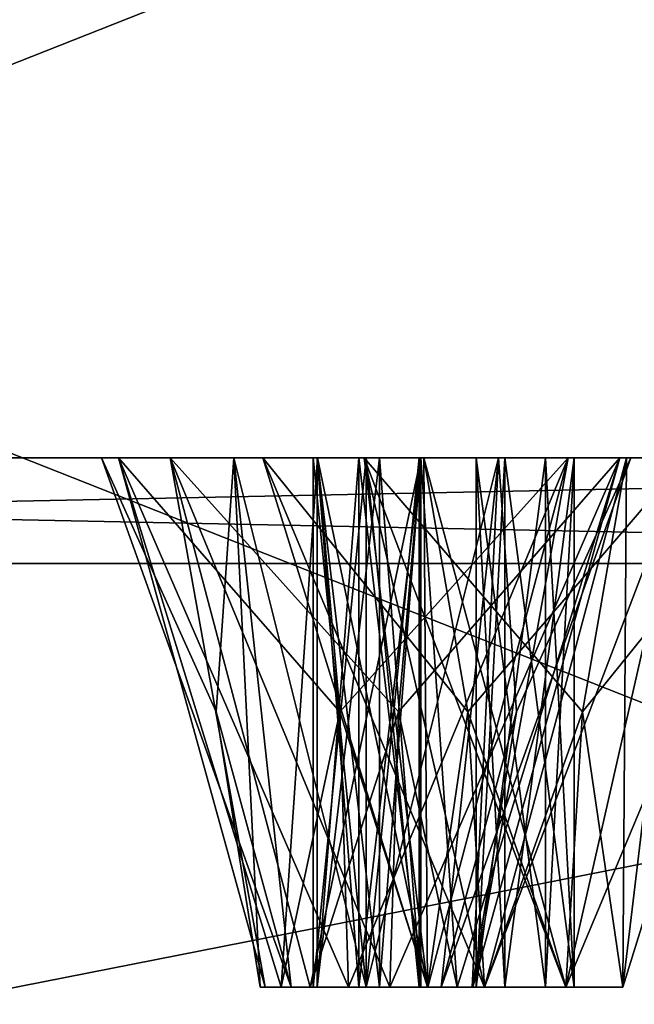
# Model space of a CAD drawing. Header units: millimetres. Extents: x -112 to 112, y -106 to 1587.
# Tile 132 of 158: x -20.27 to -14.47, y 1384.04 to 1393.34. Entities that reach past the tile are written whole.
import ezdxf

# ---------------------------------------------------------------- set-up
doc = ezdxf.new("R2010")
doc.units = ezdxf.units.MM
doc.header["$LTSCALE"] = 65.185185
for name, color, linetype in [('1348', 7, 'CONTINUOUS'), ('1352', 7, 'CONTINUOUS'), ('1353', 7, 'CONTINUOUS'), ('1355', 7, 'CONTINUOUS'), ('1357', 7, 'CONTINUOUS'), ('1428', 7, 'CONTINUOUS'), ('1429', 7, 'CONTINUOUS'), ('1430', 7, 'CONTINUOUS'), ('1431', 7, 'CONTINUOUS'), ('1432', 7, 'CONTINUOUS'), ('1518', 7, 'CONTINUOUS'), ('1519', 7, 'CONTINUOUS'), ('1520', 7, 'CONTINUOUS'), ('1521', 7, 'CONTINUOUS'), ('1522', 7, 'CONTINUOUS'), ('1553', 7, 'CONTINUOUS'), ('1554', 7, 'CONTINUOUS'), ('1555', 7, 'CONTINUOUS'), ('1556', 7, 'CONTINUOUS'), ('1557', 7, 'CONTINUOUS'), ('1608', 7, 'CONTINUOUS'), ('1609', 7, 'CONTINUOUS'), ('1610', 7, 'CONTINUOUS'), ('1611', 7, 'CONTINUOUS'), ('1612', 7, 'CONTINUOUS'), ('1658', 7, 'CONTINUOUS'), ('1659', 7, 'CONTINUOUS'), ('1660', 7, 'CONTINUOUS'), ('1661', 7, 'CONTINUOUS'), ('1662', 7, 'CONTINUOUS'), ('1757', 7, 'CONTINUOUS'), ('1758', 7, 'CONTINUOUS'), ('1799', 7, 'CONTINUOUS'), ('1800', 7, 'CONTINUOUS'), ('1801', 7, 'CONTINUOUS'), ('1802', 7, 'CONTINUOUS'), ('1803', 7, 'CONTINUOUS')]:
    doc.layers.add(name, color=color, linetype=linetype)

msp = doc.modelspace()

# ---------------------------------------------------------------- linework, layer by layer
at = {"layer": '1348', "linetype": 'CONTINUOUS'}
for points in [[(-50, 1381.2, 386.6025), (0, 1381.2, 400), (-50, 1400.9574, 386.6025), (-50, 1381.2, 386.6025)], [(-50, 1400.9574, 386.6025), (0, 1381.2, 400), (0, 1400.9574, 400), (-50, 1400.9574, 386.6025)]]:
    msp.add_3dface(points, dxfattribs=at)
at = {"layer": '1352', "linetype": 'CONTINUOUS'}
for points in [[(0, 1378.45, 399), (-49.5, 1378.45, 385.7365), (0, 1388.2, 399), (0, 1378.45, 399)], [(0, 1388.2, 399), (-49.5, 1378.45, 385.7365), (-49.5, 1388.2, 385.7365), (0, 1388.2, 399)]]:
    msp.add_3dface(points, dxfattribs=at)
at = {"layer": '1353', "linetype": 'CONTINUOUS'}
for points in [[(-49.002, 1389.2, 215.1307), (0, 1389.2, 202), (-34.2502, 1389.2, 217.3128), (-49.002, 1389.2, 215.1307)], [(0, 1389.2, 398), (-49.002, 1389.2, 384.8693), (0, 1389.2, 389.5), (0, 1389.2, 398)], [(-49.002, 1389.2, 384.8693), (-31.7715, 1389.2, 382.3609), (-19.3402, 1389.2, 386.1319), (-49.002, 1389.2, 384.8693)], [(-17.4606, 1389.2, 387.7803), (-49.002, 1389.2, 384.8693), (-19.3402, 1389.2, 386.1319), (-17.4606, 1389.2, 387.7803)], [(-49.002, 1389.2, 384.8693), (-17.4606, 1389.2, 387.7803), (0, 1389.2, 389.5), (-49.002, 1389.2, 384.8693)], [(-34.2502, 1389.2, 217.3128), (0, 1389.2, 202), (-31.7715, 1389.2, 217.6391), (-34.2502, 1389.2, 217.3128)], [(-31.7715, 1389.2, 217.6391), (0, 1389.2, 202), (-30.8148, 1389.2, 219.9488), (-31.7715, 1389.2, 217.6391)], [(-31.7715, 1389.2, 382.3609), (-30.8148, 1389.2, 380.0512), (-19.3402, 1389.2, 386.1319), (-31.7715, 1389.2, 382.3609)], [(0, 1389.2, 202), (-17.4606, 1389.2, 212.2197), (-30.8148, 1389.2, 219.9488), (0, 1389.2, 202)], [(-23.3525, 1389.2, 362.0355), (-19.3402, 1389.2, 386.1319), (-30.8148, 1389.2, 380.0512), (-23.3525, 1389.2, 362.0355)], [(-19.3402, 1389.2, 213.8681), (-27.353, 1389.2, 239.6215), (-30.8148, 1389.2, 219.9488), (-19.3402, 1389.2, 213.8681)], [(-17.4606, 1389.2, 212.2197), (-19.3402, 1389.2, 213.8681), (-30.8148, 1389.2, 219.9488), (-17.4606, 1389.2, 212.2197)], [(-25.8311, 1389.2, 237.6381), (-27.353, 1389.2, 239.6215), (-19.3402, 1389.2, 213.8681), (-25.8311, 1389.2, 237.6381)], [(-23.3525, 1389.2, 237.9645), (-25.8311, 1389.2, 237.6381), (-19.3402, 1389.2, 213.8681), (-23.3525, 1389.2, 237.9645)], [(-23.3525, 1389.2, 362.0355), (-22.3958, 1389.2, 359.7259), (-19.3402, 1389.2, 386.1319), (-23.3525, 1389.2, 362.0355)], [(-22.3958, 1389.2, 240.2741), (-23.3525, 1389.2, 237.9645), (-19.3402, 1389.2, 213.8681), (-22.3958, 1389.2, 240.2741)], [(-22.3958, 1389.2, 359.7259), (-19.5, 1389.2, 300), (-19.3402, 1389.2, 386.1319), (-22.3958, 1389.2, 359.7259)], [(-19.5, 1389.2, 300), (-22.3958, 1389.2, 359.7259), (-19.3402, 1389.2, 213.8681), (-19.5, 1389.2, 300)], [(-22.3958, 1389.2, 359.7259), (-22.3958, 1389.2, 240.2741), (-19.3402, 1389.2, 213.8681), (-22.3958, 1389.2, 359.7259)], [(-18.25, 1389.2, 297.8349), (-19.5, 1389.2, 300), (-18.8525, 1389.2, 216.32), (-18.25, 1389.2, 297.8349)], [(-19.5, 1389.2, 300), (-18.25, 1389.2, 302.1651), (-19.3402, 1389.2, 386.1319), (-19.5, 1389.2, 300)], [(-18.8525, 1389.2, 216.32), (-19.5, 1389.2, 300), (-19.3402, 1389.2, 213.8681), (-18.8525, 1389.2, 216.32)], [(-19.3402, 1389.2, 386.1319), (-18.25, 1389.2, 302.1651), (-18.8525, 1389.2, 383.68), (-19.3402, 1389.2, 386.1319)], [(-17.9773, 1389.2, 262.2566), (-18.25, 1389.2, 297.8349), (-18.8525, 1389.2, 216.32), (-17.9773, 1389.2, 262.2566)], [(-18.25, 1389.2, 302.1651), (-17.9773, 1389.2, 337.7434), (-18.8525, 1389.2, 383.68), (-18.25, 1389.2, 302.1651)], [(-18.8525, 1389.2, 383.68), (-17.9773, 1389.2, 337.7434), (-16.4851, 1389.2, 382.8764), (-18.8525, 1389.2, 383.68)], [(-16.4851, 1389.2, 217.1236), (-17.9773, 1389.2, 262.2566), (-18.8525, 1389.2, 216.32), (-16.4851, 1389.2, 217.1236)], [(-15.75, 1389.2, 297.8349), (-18.25, 1389.2, 297.8349), (-17.0206, 1389.2, 264.5663), (-15.75, 1389.2, 297.8349)], [(-17.0206, 1389.2, 264.5663), (-18.25, 1389.2, 297.8349), (-17.9773, 1389.2, 262.2566), (-17.0206, 1389.2, 264.5663)], [(-18.25, 1389.2, 302.1651), (-15.75, 1389.2, 302.1651), (-17.9773, 1389.2, 337.7434), (-18.25, 1389.2, 302.1651)], [(-17.9773, 1389.2, 337.7434), (-15.75, 1389.2, 302.1651), (-17.0206, 1389.2, 335.4337), (-17.9773, 1389.2, 337.7434)], [(-17.9773, 1389.2, 337.7434), (-16.4554, 1389.2, 339.7268), (-16.4851, 1389.2, 382.8764), (-17.9773, 1389.2, 337.7434)], [(-16.4554, 1389.2, 260.2732), (-17.9773, 1389.2, 262.2566), (-16.4851, 1389.2, 217.1236), (-16.4554, 1389.2, 260.2732)], [(-17.4606, 1389.2, 212.2197), (0, 1389.2, 202), (-15.0933, 1389.2, 213.0233), (-17.4606, 1389.2, 212.2197)], [(-17.4606, 1389.2, 387.7803), (-15.0933, 1389.2, 386.9767), (-2.1651, 1389.2, 385.75), (-17.4606, 1389.2, 387.7803)], [(0, 1389.2, 389.5), (-17.4606, 1389.2, 387.7803), (-2.1651, 1389.2, 388.25), (0, 1389.2, 389.5)], [(-2.1651, 1389.2, 388.25), (-17.4606, 1389.2, 387.7803), (-2.1651, 1389.2, 385.75), (-2.1651, 1389.2, 388.25)], [(-14.542, 1389.2, 264.8926), (-15.75, 1389.2, 297.8349), (-17.0206, 1389.2, 264.5663), (-14.542, 1389.2, 264.8926)], [(-17.0206, 1389.2, 335.4337), (-15.75, 1389.2, 302.1651), (-14.542, 1389.2, 335.1074), (-17.0206, 1389.2, 335.4337)], [(-16.4851, 1389.2, 382.8764), (-16.4554, 1389.2, 339.7268), (-14.6055, 1389.2, 384.5247), (-16.4851, 1389.2, 382.8764)], [(-14.6055, 1389.2, 215.4753), (-16.4554, 1389.2, 260.2732), (-16.4851, 1389.2, 217.1236), (-14.6055, 1389.2, 215.4753)], [(-16.4554, 1389.2, 339.7268), (-13.9768, 1389.2, 339.4005), (-14.6055, 1389.2, 384.5247), (-16.4554, 1389.2, 339.7268)], [(-13.9768, 1389.2, 260.5995), (-16.4554, 1389.2, 260.2732), (-14.6055, 1389.2, 215.4753), (-13.9768, 1389.2, 260.5995)], [(-14.5, 1389.2, 300), (-15.75, 1389.2, 297.8349), (-14.542, 1389.2, 264.8926), (-14.5, 1389.2, 300)], [(-15.75, 1389.2, 302.1651), (-14.5, 1389.2, 300), (-14.542, 1389.2, 335.1074), (-15.75, 1389.2, 302.1651)], [(-15.0933, 1389.2, 213.0233), (0, 1389.2, 202), (-14.6055, 1389.2, 215.4753), (-15.0933, 1389.2, 213.0233)], [(-2.1651, 1389.2, 339.25), (-2.1651, 1389.2, 341.75), (-15.0933, 1389.2, 386.9767), (-2.1651, 1389.2, 339.25)], [(-2.1651, 1389.2, 341.75), (-2.1651, 1389.2, 363.75), (-15.0933, 1389.2, 386.9767), (-2.1651, 1389.2, 341.75)], [(-14.6055, 1389.2, 384.5247), (-2.1651, 1389.2, 339.25), (-15.0933, 1389.2, 386.9767), (-14.6055, 1389.2, 384.5247)], [(-2.1651, 1389.2, 363.75), (-2.1651, 1389.2, 366.25), (-15.0933, 1389.2, 386.9767), (-2.1651, 1389.2, 363.75)], [(-15.0933, 1389.2, 386.9767), (-2.1651, 1389.2, 366.25), (-2.1651, 1389.2, 385.75), (-15.0933, 1389.2, 386.9767)], [(0, 1389.2, 202), (-13.9768, 1389.2, 260.5995), (-14.6055, 1389.2, 215.4753), (0, 1389.2, 202)], [(-5.2775, 1389.2, 297.1455), (-5.2775, 1389.2, 302.8545), (-14.6055, 1389.2, 384.5247), (-5.2775, 1389.2, 297.1455)], [(-5.2775, 1389.2, 302.8545), (-2.1651, 1389.2, 315.75), (-14.6055, 1389.2, 384.5247), (-5.2775, 1389.2, 302.8545)], [(-9.606, 1389.2, 312.6679), (-5.2775, 1389.2, 297.1455), (-14.6055, 1389.2, 384.5247), (-9.606, 1389.2, 312.6679)], [(-11.3738, 1389.2, 314.4356), (-9.606, 1389.2, 312.6679), (-14.6055, 1389.2, 384.5247), (-11.3738, 1389.2, 314.4356)], [(-13.0201, 1389.2, 337.0908), (-11.3738, 1389.2, 314.4356), (-14.6055, 1389.2, 384.5247), (-13.0201, 1389.2, 337.0908)], [(-2.1651, 1389.2, 315.75), (-2.1651, 1389.2, 318.25), (-14.6055, 1389.2, 384.5247), (-2.1651, 1389.2, 315.75)], [(-2.1651, 1389.2, 318.25), (-2.1651, 1389.2, 339.25), (-14.6055, 1389.2, 384.5247), (-2.1651, 1389.2, 318.25)], [(-13.9768, 1389.2, 339.4005), (-13.0201, 1389.2, 337.0908), (-14.6055, 1389.2, 384.5247), (-13.9768, 1389.2, 339.4005)], [(-14.5, 1389.2, 300), (-14.4356, 1389.2, 288.6262), (-14.542, 1389.2, 335.1074), (-14.5, 1389.2, 300)], [(-14.4356, 1389.2, 288.6262), (-14.5, 1389.2, 300), (-14.542, 1389.2, 264.8926), (-14.4356, 1389.2, 288.6262)], [(-14.4356, 1389.2, 311.3738), (-13.7886, 1389.2, 313.7886), (-14.542, 1389.2, 335.1074), (-14.4356, 1389.2, 311.3738)], [(-14.542, 1389.2, 335.1074), (-13.7886, 1389.2, 313.7886), (-13.0201, 1389.2, 337.0908), (-14.542, 1389.2, 335.1074)], [(-14.4356, 1389.2, 288.6262), (-14.4356, 1389.2, 311.3738), (-14.542, 1389.2, 335.1074), (-14.4356, 1389.2, 288.6262)], [(-13.0201, 1389.2, 262.9092), (-14.4356, 1389.2, 288.6262), (-14.542, 1389.2, 264.8926), (-13.0201, 1389.2, 262.9092)]]:
    msp.add_3dface(points, dxfattribs=at)
at = {"layer": '1355', "linetype": 'CONTINUOUS'}
for points in [[(0, 1381.2, 200), (-50, 1381.2, 213.3975), (0, 1400.9574, 200), (0, 1381.2, 200)], [(0, 1400.9574, 200), (-50, 1381.2, 213.3975), (-50, 1400.9574, 213.3975), (0, 1400.9574, 200)]]:
    msp.add_3dface(points, dxfattribs=at)
at = {"layer": '1357', "linetype": 'CONTINUOUS'}
for points in [[(-49.5, 1378.45, 214.2635), (0, 1378.45, 201), (-49.5, 1388.2, 214.2635), (-49.5, 1378.45, 214.2635)], [(-49.5, 1388.2, 214.2635), (0, 1378.45, 201), (0, 1388.2, 201), (-49.5, 1388.2, 214.2635)]]:
    msp.add_3dface(points, dxfattribs=at)
at = {"layer": '1428', "linetype": 'CONTINUOUS'}
for points in [[(-15.0933, 1389.2, 386.9767), (-17.4606, 1389.2, 387.7803), (-16.4173, 1384.2, 386.1598), (-15.0933, 1389.2, 386.9767)], [(-16.4173, 1384.2, 386.1598), (-17.4606, 1389.2, 387.7803), (-17.2495, 1386.7996, 386.7191), (-16.4173, 1384.2, 386.1598)], [(-16.6962, 1386.7996, 383.9376), (-14.6055, 1389.2, 384.5247), (-16.7778, 1384.2, 384.3475), (-16.6962, 1386.7996, 383.9376)], [(-16.7778, 1384.2, 384.3475), (-14.6055, 1389.2, 384.5247), (-16.1414, 1384.2, 384.7727), (-16.7778, 1384.2, 384.3475)], [(-16.4851, 1389.2, 382.8764), (-14.6055, 1389.2, 384.5247), (-16.6962, 1386.7996, 383.9376), (-16.4851, 1389.2, 382.8764)], [(-15.9921, 1384.2, 385.5234), (-15.0933, 1389.2, 386.9767), (-16.4173, 1384.2, 386.1598), (-15.9921, 1384.2, 385.5234)], [(-16.1414, 1384.2, 384.7727), (-14.6055, 1389.2, 384.5247), (-15.9921, 1384.2, 385.5234), (-16.1414, 1384.2, 384.7727)], [(-14.6055, 1389.2, 384.5247), (-15.0933, 1389.2, 386.9767), (-15.9921, 1384.2, 385.5234), (-14.6055, 1389.2, 384.5247)], [(-17.1679, 1384.2, 386.3091), (-16.4173, 1384.2, 386.1598), (-17.2495, 1386.7996, 386.7191), (-17.1679, 1384.2, 386.3091)]]:
    msp.add_3dface(points, dxfattribs=at)
at = {"layer": '1429', "linetype": 'CONTINUOUS'}
for points in [[(-17.9536, 1384.2, 385.1332), (-17.5284, 1384.2, 384.4968), (-17.8043, 1384.2, 385.8839), (-17.9536, 1384.2, 385.1332)], [(-17.1679, 1384.2, 386.3091), (-17.8043, 1384.2, 385.8839), (-17.0704, 1384.2, 385.8187), (-17.1679, 1384.2, 386.3091)], [(-17.8043, 1384.2, 385.8839), (-17.5284, 1384.2, 384.4968), (-17.4633, 1384.2, 385.2308), (-17.8043, 1384.2, 385.8839)], [(-17.0704, 1384.2, 385.8187), (-17.8043, 1384.2, 385.8839), (-17.4633, 1384.2, 385.2308), (-17.0704, 1384.2, 385.8187)], [(-17.5284, 1384.2, 384.4968), (-16.7778, 1384.2, 384.3475), (-17.4633, 1384.2, 385.2308), (-17.5284, 1384.2, 384.4968)], [(-17.4633, 1384.2, 385.2308), (-16.7778, 1384.2, 384.3475), (-16.8753, 1384.2, 384.8379), (-17.4633, 1384.2, 385.2308)], [(-16.4173, 1384.2, 386.1598), (-17.1679, 1384.2, 386.3091), (-16.4825, 1384.2, 385.4259), (-16.4173, 1384.2, 386.1598)], [(-17.1679, 1384.2, 386.3091), (-17.0704, 1384.2, 385.8187), (-16.4825, 1384.2, 385.4259), (-17.1679, 1384.2, 386.3091)], [(-16.7778, 1384.2, 384.3475), (-16.1414, 1384.2, 384.7727), (-16.8753, 1384.2, 384.8379), (-16.7778, 1384.2, 384.3475)], [(-16.8753, 1384.2, 384.8379), (-16.1414, 1384.2, 384.7727), (-16.4825, 1384.2, 385.4259), (-16.8753, 1384.2, 384.8379)], [(-16.1414, 1384.2, 384.7727), (-16.4173, 1384.2, 386.1598), (-16.4825, 1384.2, 385.4259), (-16.1414, 1384.2, 384.7727)], [(-16.1414, 1384.2, 384.7727), (-15.9921, 1384.2, 385.5234), (-16.4173, 1384.2, 386.1598), (-16.1414, 1384.2, 384.7727)]]:
    msp.add_3dface(points, dxfattribs=at)
at = {"layer": '1430', "linetype": 'CONTINUOUS'}
for points in [[(-16.4825, 1384.2, 385.4259), (-17.0704, 1384.2, 385.8187), (-16.4825, 1389.2, 385.4259), (-16.4825, 1384.2, 385.4259)], [(-17.0704, 1384.2, 385.8187), (-17.0704, 1389.2, 385.8187), (-16.4825, 1389.2, 385.4259), (-17.0704, 1384.2, 385.8187)], [(-16.8753, 1384.2, 384.8379), (-16.4825, 1384.2, 385.4259), (-16.8753, 1389.2, 384.8379), (-16.8753, 1384.2, 384.8379)], [(-16.8753, 1389.2, 384.8379), (-16.4825, 1384.2, 385.4259), (-16.4825, 1389.2, 385.4259), (-16.8753, 1389.2, 384.8379)]]:
    msp.add_3dface(points, dxfattribs=at)
at = {"layer": '1431', "linetype": 'CONTINUOUS'}
for points in [[(-17.4606, 1389.2, 387.7803), (-19.3402, 1389.2, 386.1319), (-17.2495, 1386.7996, 386.7191), (-17.4606, 1389.2, 387.7803)], [(-19.3402, 1389.2, 386.1319), (-18.8525, 1389.2, 383.68), (-17.9536, 1384.2, 385.1332), (-19.3402, 1389.2, 386.1319)], [(-19.3402, 1389.2, 386.1319), (-17.1679, 1384.2, 386.3091), (-17.2495, 1386.7996, 386.7191), (-19.3402, 1389.2, 386.1319)], [(-17.1679, 1384.2, 386.3091), (-19.3402, 1389.2, 386.1319), (-17.8043, 1384.2, 385.8839), (-17.1679, 1384.2, 386.3091)], [(-19.3402, 1389.2, 386.1319), (-17.9536, 1384.2, 385.1332), (-17.8043, 1384.2, 385.8839), (-19.3402, 1389.2, 386.1319)], [(-18.8525, 1389.2, 383.68), (-16.4851, 1389.2, 382.8764), (-17.5284, 1384.2, 384.4968), (-18.8525, 1389.2, 383.68)], [(-18.8525, 1389.2, 383.68), (-17.5284, 1384.2, 384.4968), (-17.9536, 1384.2, 385.1332), (-18.8525, 1389.2, 383.68)], [(-16.4851, 1389.2, 382.8764), (-16.6962, 1386.7996, 383.9376), (-17.5284, 1384.2, 384.4968), (-16.4851, 1389.2, 382.8764)], [(-16.6962, 1386.7996, 383.9376), (-16.7778, 1384.2, 384.3475), (-17.5284, 1384.2, 384.4968), (-16.6962, 1386.7996, 383.9376)]]:
    msp.add_3dface(points, dxfattribs=at)
at = {"layer": '1432', "linetype": 'CONTINUOUS'}
for points in [[(-17.0704, 1384.2, 385.8187), (-17.4633, 1384.2, 385.2308), (-17.0704, 1389.2, 385.8187), (-17.0704, 1384.2, 385.8187)], [(-17.4633, 1384.2, 385.2308), (-16.8753, 1384.2, 384.8379), (-17.4633, 1389.2, 385.2308), (-17.4633, 1384.2, 385.2308)], [(-17.0704, 1389.2, 385.8187), (-17.4633, 1384.2, 385.2308), (-17.4633, 1389.2, 385.2308), (-17.0704, 1389.2, 385.8187)], [(-16.8753, 1384.2, 384.8379), (-16.8753, 1389.2, 384.8379), (-17.4633, 1389.2, 385.2308), (-16.8753, 1384.2, 384.8379)]]:
    msp.add_3dface(points, dxfattribs=at)
at = {"layer": '1518', "linetype": 'CONTINUOUS'}
for points in [[(-19.3402, 1389.2, 213.8681), (-17.4606, 1389.2, 212.2197), (-17.8043, 1384.2, 214.1161), (-19.3402, 1389.2, 213.8681)], [(-18.8525, 1389.2, 216.32), (-19.3402, 1389.2, 213.8681), (-17.9536, 1384.2, 214.8668), (-18.8525, 1389.2, 216.32)], [(-17.9536, 1384.2, 214.8668), (-19.3402, 1389.2, 213.8681), (-17.8043, 1384.2, 214.1161), (-17.9536, 1384.2, 214.8668)], [(-16.4851, 1389.2, 217.1236), (-18.8525, 1389.2, 216.32), (-16.6962, 1386.7996, 216.0624), (-16.4851, 1389.2, 217.1236)], [(-16.6962, 1386.7996, 216.0624), (-18.8525, 1389.2, 216.32), (-16.7778, 1384.2, 215.6525), (-16.6962, 1386.7996, 216.0624)], [(-16.7778, 1384.2, 215.6525), (-18.8525, 1389.2, 216.32), (-17.5284, 1384.2, 215.5032), (-16.7778, 1384.2, 215.6525)], [(-17.5284, 1384.2, 215.5032), (-18.8525, 1389.2, 216.32), (-17.9536, 1384.2, 214.8668), (-17.5284, 1384.2, 215.5032)], [(-17.8043, 1384.2, 214.1161), (-17.4606, 1389.2, 212.2197), (-17.2495, 1386.7996, 213.2809), (-17.8043, 1384.2, 214.1161)], [(-17.1679, 1384.2, 213.6909), (-17.8043, 1384.2, 214.1161), (-17.2495, 1386.7996, 213.2809), (-17.1679, 1384.2, 213.6909)]]:
    msp.add_3dface(points, dxfattribs=at)
at = {"layer": '1519', "linetype": 'CONTINUOUS'}
for points in [[(-17.5284, 1384.2, 215.5032), (-17.9536, 1384.2, 214.8668), (-17.8043, 1384.2, 214.1161), (-17.5284, 1384.2, 215.5032)], [(-17.5284, 1384.2, 215.5032), (-17.8043, 1384.2, 214.1161), (-17.4633, 1384.2, 214.7692), (-17.5284, 1384.2, 215.5032)], [(-17.8043, 1384.2, 214.1161), (-17.1679, 1384.2, 213.6909), (-17.4633, 1384.2, 214.7692), (-17.8043, 1384.2, 214.1161)], [(-16.7778, 1384.2, 215.6525), (-17.5284, 1384.2, 215.5032), (-16.8753, 1384.2, 215.1621), (-16.7778, 1384.2, 215.6525)], [(-16.8753, 1384.2, 215.1621), (-17.5284, 1384.2, 215.5032), (-17.4633, 1384.2, 214.7692), (-16.8753, 1384.2, 215.1621)], [(-17.1679, 1384.2, 213.6909), (-17.0704, 1384.2, 214.1813), (-17.4633, 1384.2, 214.7692), (-17.1679, 1384.2, 213.6909)], [(-17.1679, 1384.2, 213.6909), (-16.4173, 1384.2, 213.8402), (-17.0704, 1384.2, 214.1813), (-17.1679, 1384.2, 213.6909)], [(-17.0704, 1384.2, 214.1813), (-16.4173, 1384.2, 213.8402), (-16.4825, 1384.2, 214.5741), (-17.0704, 1384.2, 214.1813)], [(-16.4825, 1384.2, 214.5741), (-16.7778, 1384.2, 215.6525), (-16.8753, 1384.2, 215.1621), (-16.4825, 1384.2, 214.5741)], [(-16.1414, 1384.2, 215.2273), (-16.7778, 1384.2, 215.6525), (-16.4825, 1384.2, 214.5741), (-16.1414, 1384.2, 215.2273)], [(-16.4173, 1384.2, 213.8402), (-16.1414, 1384.2, 215.2273), (-16.4825, 1384.2, 214.5741), (-16.4173, 1384.2, 213.8402)], [(-15.9921, 1384.2, 214.4766), (-16.1414, 1384.2, 215.2273), (-16.4173, 1384.2, 213.8402), (-15.9921, 1384.2, 214.4766)]]:
    msp.add_3dface(points, dxfattribs=at)
at = {"layer": '1520', "linetype": 'CONTINUOUS'}
for points in [[(-17.4633, 1384.2, 214.7692), (-17.0704, 1384.2, 214.1813), (-17.4633, 1389.2, 214.7692), (-17.4633, 1384.2, 214.7692)], [(-17.0704, 1384.2, 214.1813), (-17.0704, 1389.2, 214.1813), (-17.4633, 1389.2, 214.7692), (-17.0704, 1384.2, 214.1813)], [(-16.8753, 1384.2, 215.1621), (-17.4633, 1384.2, 214.7692), (-16.8753, 1389.2, 215.1621), (-16.8753, 1384.2, 215.1621)], [(-16.8753, 1389.2, 215.1621), (-17.4633, 1384.2, 214.7692), (-17.4633, 1389.2, 214.7692), (-16.8753, 1389.2, 215.1621)]]:
    msp.add_3dface(points, dxfattribs=at)
at = {"layer": '1521', "linetype": 'CONTINUOUS'}
for points in [[(-17.4606, 1389.2, 212.2197), (-15.0933, 1389.2, 213.0233), (-17.2495, 1386.7996, 213.2809), (-17.4606, 1389.2, 212.2197)], [(-15.0933, 1389.2, 213.0233), (-17.1679, 1384.2, 213.6909), (-17.2495, 1386.7996, 213.2809), (-15.0933, 1389.2, 213.0233)], [(-17.1679, 1384.2, 213.6909), (-15.0933, 1389.2, 213.0233), (-16.4173, 1384.2, 213.8402), (-17.1679, 1384.2, 213.6909)], [(-16.4851, 1389.2, 217.1236), (-16.6962, 1386.7996, 216.0624), (-16.1414, 1384.2, 215.2273), (-16.4851, 1389.2, 217.1236)], [(-14.6055, 1389.2, 215.4753), (-16.4851, 1389.2, 217.1236), (-16.1414, 1384.2, 215.2273), (-14.6055, 1389.2, 215.4753)], [(-15.0933, 1389.2, 213.0233), (-15.9921, 1384.2, 214.4766), (-16.4173, 1384.2, 213.8402), (-15.0933, 1389.2, 213.0233)], [(-14.6055, 1389.2, 215.4753), (-16.1414, 1384.2, 215.2273), (-15.9921, 1384.2, 214.4766), (-14.6055, 1389.2, 215.4753)], [(-15.0933, 1389.2, 213.0233), (-14.6055, 1389.2, 215.4753), (-15.9921, 1384.2, 214.4766), (-15.0933, 1389.2, 213.0233)], [(-16.6962, 1386.7996, 216.0624), (-16.7778, 1384.2, 215.6525), (-16.1414, 1384.2, 215.2273), (-16.6962, 1386.7996, 216.0624)]]:
    msp.add_3dface(points, dxfattribs=at)
at = {"layer": '1522', "linetype": 'CONTINUOUS'}
for points in [[(-17.0704, 1384.2, 214.1813), (-16.4825, 1384.2, 214.5741), (-17.0704, 1389.2, 214.1813), (-17.0704, 1384.2, 214.1813)], [(-17.0704, 1389.2, 214.1813), (-16.4825, 1384.2, 214.5741), (-16.4825, 1389.2, 214.5741), (-17.0704, 1389.2, 214.1813)], [(-16.4825, 1384.2, 214.5741), (-16.8753, 1384.2, 215.1621), (-16.4825, 1389.2, 214.5741), (-16.4825, 1384.2, 214.5741)], [(-16.8753, 1384.2, 215.1621), (-16.8753, 1389.2, 215.1621), (-16.4825, 1389.2, 214.5741), (-16.8753, 1384.2, 215.1621)]]:
    msp.add_3dface(points, dxfattribs=at)
at = {"layer": '1553', "linetype": 'CONTINUOUS'}
for points in [[(-18.25, 1389.2, 302.1651), (-19.5, 1389.2, 300), (-17.7071, 1384.2, 300.7071), (-18.25, 1389.2, 302.1651)], [(-17.7071, 1384.2, 300.7071), (-19.5, 1389.2, 300), (-18.418, 1386.7996, 300), (-17.7071, 1384.2, 300.7071)], [(-15.75, 1389.2, 302.1651), (-18.25, 1389.2, 302.1651), (-17, 1384.2, 301), (-15.75, 1389.2, 302.1651)], [(-17, 1384.2, 301), (-18.25, 1389.2, 302.1651), (-17.7071, 1384.2, 300.7071), (-17, 1384.2, 301)], [(-16.2929, 1384.2, 300.7071), (-15.75, 1389.2, 302.1651), (-17, 1384.2, 301), (-16.2929, 1384.2, 300.7071)], [(-16, 1384.2, 300), (-15.75, 1389.2, 302.1651), (-16.2929, 1384.2, 300.7071), (-16, 1384.2, 300)], [(-15.582, 1386.7996, 300), (-15.75, 1389.2, 302.1651), (-16, 1384.2, 300), (-15.582, 1386.7996, 300)], [(-14.5, 1389.2, 300), (-15.75, 1389.2, 302.1651), (-15.582, 1386.7996, 300), (-14.5, 1389.2, 300)], [(-18, 1384.2, 300), (-17.7071, 1384.2, 300.7071), (-18.418, 1386.7996, 300), (-18, 1384.2, 300)]]:
    msp.add_3dface(points, dxfattribs=at)
at = {"layer": '1554', "linetype": 'CONTINUOUS'}
for points in [[(-17.7071, 1384.2, 300.7071), (-18, 1384.2, 300), (-17, 1384.2, 300.5), (-17.7071, 1384.2, 300.7071)], [(-18, 1384.2, 300), (-17.7071, 1384.2, 299.2929), (-17.5, 1384.2, 300), (-18, 1384.2, 300)], [(-18, 1384.2, 300), (-17.5, 1384.2, 300), (-17, 1384.2, 300.5), (-18, 1384.2, 300)], [(-16.2929, 1384.2, 300.7071), (-17, 1384.2, 301), (-17.7071, 1384.2, 300.7071), (-16.2929, 1384.2, 300.7071)], [(-16.2929, 1384.2, 300.7071), (-17.7071, 1384.2, 300.7071), (-17, 1384.2, 300.5), (-16.2929, 1384.2, 300.7071)], [(-17, 1384.2, 299), (-16.2929, 1384.2, 299.2929), (-17.7071, 1384.2, 299.2929), (-17, 1384.2, 299)], [(-17.7071, 1384.2, 299.2929), (-16.2929, 1384.2, 299.2929), (-17, 1384.2, 299.5), (-17.7071, 1384.2, 299.2929)], [(-17.5, 1384.2, 300), (-17.7071, 1384.2, 299.2929), (-17, 1384.2, 299.5), (-17.5, 1384.2, 300)], [(-16.2929, 1384.2, 299.2929), (-16, 1384.2, 300), (-17, 1384.2, 299.5), (-16.2929, 1384.2, 299.2929)], [(-17, 1384.2, 299.5), (-16, 1384.2, 300), (-16.5, 1384.2, 300), (-17, 1384.2, 299.5)], [(-16.5, 1384.2, 300), (-16.2929, 1384.2, 300.7071), (-17, 1384.2, 300.5), (-16.5, 1384.2, 300)], [(-16, 1384.2, 300), (-16.2929, 1384.2, 300.7071), (-16.5, 1384.2, 300), (-16, 1384.2, 300)]]:
    msp.add_3dface(points, dxfattribs=at)
at = {"layer": '1555', "linetype": 'CONTINUOUS'}
for points in [[(-17, 1384.2, 300.5), (-17.5, 1384.2, 300), (-17, 1389.2, 300.5), (-17, 1384.2, 300.5)], [(-17.5, 1384.2, 300), (-17.5, 1389.2, 300), (-17, 1389.2, 300.5), (-17.5, 1384.2, 300)], [(-16.5, 1384.2, 300), (-17, 1384.2, 300.5), (-16.5, 1389.2, 300), (-16.5, 1384.2, 300)], [(-16.5, 1389.2, 300), (-17, 1384.2, 300.5), (-17, 1389.2, 300.5), (-16.5, 1389.2, 300)]]:
    msp.add_3dface(points, dxfattribs=at)
at = {"layer": '1556', "linetype": 'CONTINUOUS'}
for points in [[(-19.5, 1389.2, 300), (-18.25, 1389.2, 297.8349), (-18.418, 1386.7996, 300), (-19.5, 1389.2, 300)], [(-18.25, 1389.2, 297.8349), (-18, 1384.2, 300), (-18.418, 1386.7996, 300), (-18.25, 1389.2, 297.8349)], [(-18.25, 1389.2, 297.8349), (-15.75, 1389.2, 297.8349), (-17, 1384.2, 299), (-18.25, 1389.2, 297.8349)], [(-18, 1384.2, 300), (-18.25, 1389.2, 297.8349), (-17.7071, 1384.2, 299.2929), (-18, 1384.2, 300)], [(-18.25, 1389.2, 297.8349), (-17, 1384.2, 299), (-17.7071, 1384.2, 299.2929), (-18.25, 1389.2, 297.8349)], [(-15.75, 1389.2, 297.8349), (-16.2929, 1384.2, 299.2929), (-17, 1384.2, 299), (-15.75, 1389.2, 297.8349)], [(-15.75, 1389.2, 297.8349), (-14.5, 1389.2, 300), (-16.2929, 1384.2, 299.2929), (-15.75, 1389.2, 297.8349)], [(-14.5, 1389.2, 300), (-15.582, 1386.7996, 300), (-16.2929, 1384.2, 299.2929), (-14.5, 1389.2, 300)], [(-15.582, 1386.7996, 300), (-16, 1384.2, 300), (-16.2929, 1384.2, 299.2929), (-15.582, 1386.7996, 300)]]:
    msp.add_3dface(points, dxfattribs=at)
at = {"layer": '1557', "linetype": 'CONTINUOUS'}
for points in [[(-17.5, 1384.2, 300), (-17, 1384.2, 299.5), (-17.5, 1389.2, 300), (-17.5, 1384.2, 300)], [(-17.5, 1389.2, 300), (-17, 1384.2, 299.5), (-17, 1389.2, 299.5), (-17.5, 1389.2, 300)], [(-17, 1384.2, 299.5), (-16.5, 1384.2, 300), (-17, 1389.2, 299.5), (-17, 1384.2, 299.5)], [(-16.5, 1384.2, 300), (-16.5, 1389.2, 300), (-17, 1389.2, 299.5), (-16.5, 1384.2, 300)]]:
    msp.add_3dface(points, dxfattribs=at)
at = {"layer": '1608', "linetype": 'CONTINUOUS'}
for points in [[(-13.9768, 1389.2, 339.4005), (-16.4554, 1389.2, 339.7268), (-15.116, 1384.2, 338.341), (-13.9768, 1389.2, 339.4005)], [(-15.116, 1384.2, 338.341), (-16.4554, 1389.2, 339.7268), (-16.0413, 1386.7996, 338.7272), (-15.116, 1384.2, 338.341)], [(-14.956, 1386.7996, 336.1071), (-13.0201, 1389.2, 337.0908), (-15.116, 1384.2, 336.4932), (-14.956, 1386.7996, 336.1071)], [(-15.116, 1384.2, 336.4932), (-13.0201, 1389.2, 337.0908), (-14.5748, 1384.2, 337.0344), (-15.116, 1384.2, 336.4932)], [(-14.5748, 1384.2, 337.7998), (-13.9768, 1389.2, 339.4005), (-15.116, 1384.2, 338.341), (-14.5748, 1384.2, 337.7998)], [(-14.542, 1389.2, 335.1074), (-13.0201, 1389.2, 337.0908), (-14.956, 1386.7996, 336.1071), (-14.542, 1389.2, 335.1074)], [(-13.0201, 1389.2, 337.0908), (-13.9768, 1389.2, 339.4005), (-14.5748, 1384.2, 337.7998), (-13.0201, 1389.2, 337.0908)], [(-14.5748, 1384.2, 337.0344), (-13.0201, 1389.2, 337.0908), (-14.5748, 1384.2, 337.7998), (-14.5748, 1384.2, 337.0344)], [(-15.8814, 1384.2, 338.341), (-15.116, 1384.2, 338.341), (-16.0413, 1386.7996, 338.7272), (-15.8814, 1384.2, 338.341)]]:
    msp.add_3dface(points, dxfattribs=at)
at = {"layer": '1609', "linetype": 'CONTINUOUS'}
for points in [[(-15.8814, 1384.2, 338.341), (-16.4226, 1384.2, 337.7998), (-15.69, 1384.2, 337.8791), (-15.8814, 1384.2, 338.341)], [(-16.4226, 1384.2, 337.0344), (-15.8814, 1384.2, 336.4932), (-16.4226, 1384.2, 337.7998), (-16.4226, 1384.2, 337.0344)], [(-16.4226, 1384.2, 337.7998), (-15.8814, 1384.2, 336.4932), (-15.9606, 1384.2, 337.2258), (-16.4226, 1384.2, 337.7998)], [(-15.69, 1384.2, 337.8791), (-16.4226, 1384.2, 337.7998), (-15.9606, 1384.2, 337.2258), (-15.69, 1384.2, 337.8791)], [(-15.8814, 1384.2, 336.4932), (-15.116, 1384.2, 336.4932), (-15.9606, 1384.2, 337.2258), (-15.8814, 1384.2, 336.4932)], [(-15.9606, 1384.2, 337.2258), (-15.116, 1384.2, 336.4932), (-15.3073, 1384.2, 336.9552), (-15.9606, 1384.2, 337.2258)], [(-15.116, 1384.2, 338.341), (-15.8814, 1384.2, 338.341), (-15.0367, 1384.2, 337.6085), (-15.116, 1384.2, 338.341)], [(-15.8814, 1384.2, 338.341), (-15.69, 1384.2, 337.8791), (-15.0367, 1384.2, 337.6085), (-15.8814, 1384.2, 338.341)], [(-15.116, 1384.2, 336.4932), (-14.5748, 1384.2, 337.0344), (-15.3073, 1384.2, 336.9552), (-15.116, 1384.2, 336.4932)], [(-15.3073, 1384.2, 336.9552), (-14.5748, 1384.2, 337.0344), (-15.0367, 1384.2, 337.6085), (-15.3073, 1384.2, 336.9552)], [(-14.5748, 1384.2, 337.0344), (-14.5748, 1384.2, 337.7998), (-15.116, 1384.2, 338.341), (-14.5748, 1384.2, 337.0344)], [(-14.5748, 1384.2, 337.0344), (-15.116, 1384.2, 338.341), (-15.0367, 1384.2, 337.6085), (-14.5748, 1384.2, 337.0344)]]:
    msp.add_3dface(points, dxfattribs=at)
at = {"layer": '1610', "linetype": 'CONTINUOUS'}
for points in [[(-15.0367, 1384.2, 337.6085), (-15.69, 1384.2, 337.8791), (-15.0367, 1389.2, 337.6085), (-15.0367, 1384.2, 337.6085)], [(-15.69, 1384.2, 337.8791), (-15.69, 1389.2, 337.8791), (-15.0367, 1389.2, 337.6085), (-15.69, 1384.2, 337.8791)], [(-15.3073, 1384.2, 336.9552), (-15.0367, 1384.2, 337.6085), (-15.3073, 1389.2, 336.9552), (-15.3073, 1384.2, 336.9552)], [(-15.3073, 1389.2, 336.9552), (-15.0367, 1384.2, 337.6085), (-15.0367, 1389.2, 337.6085), (-15.3073, 1389.2, 336.9552)]]:
    msp.add_3dface(points, dxfattribs=at)
at = {"layer": '1611', "linetype": 'CONTINUOUS'}
for points in [[(-16.4554, 1389.2, 339.7268), (-17.9773, 1389.2, 337.7434), (-16.0413, 1386.7996, 338.7272), (-16.4554, 1389.2, 339.7268)], [(-17.9773, 1389.2, 337.7434), (-17.0206, 1389.2, 335.4337), (-16.4226, 1384.2, 337.0344), (-17.9773, 1389.2, 337.7434)], [(-17.9773, 1389.2, 337.7434), (-15.8814, 1384.2, 338.341), (-16.0413, 1386.7996, 338.7272), (-17.9773, 1389.2, 337.7434)], [(-15.8814, 1384.2, 338.341), (-17.9773, 1389.2, 337.7434), (-16.4226, 1384.2, 337.7998), (-15.8814, 1384.2, 338.341)], [(-17.9773, 1389.2, 337.7434), (-16.4226, 1384.2, 337.0344), (-16.4226, 1384.2, 337.7998), (-17.9773, 1389.2, 337.7434)], [(-17.0206, 1389.2, 335.4337), (-14.542, 1389.2, 335.1074), (-15.8814, 1384.2, 336.4932), (-17.0206, 1389.2, 335.4337)], [(-17.0206, 1389.2, 335.4337), (-15.8814, 1384.2, 336.4932), (-16.4226, 1384.2, 337.0344), (-17.0206, 1389.2, 335.4337)], [(-14.542, 1389.2, 335.1074), (-14.956, 1386.7996, 336.1071), (-15.8814, 1384.2, 336.4932), (-14.542, 1389.2, 335.1074)], [(-14.956, 1386.7996, 336.1071), (-15.116, 1384.2, 336.4932), (-15.8814, 1384.2, 336.4932), (-14.956, 1386.7996, 336.1071)]]:
    msp.add_3dface(points, dxfattribs=at)
at = {"layer": '1612', "linetype": 'CONTINUOUS'}
for points in [[(-15.69, 1384.2, 337.8791), (-15.9606, 1384.2, 337.2258), (-15.69, 1389.2, 337.8791), (-15.69, 1384.2, 337.8791)], [(-15.9606, 1384.2, 337.2258), (-15.3073, 1384.2, 336.9552), (-15.9606, 1389.2, 337.2258), (-15.9606, 1384.2, 337.2258)], [(-15.69, 1389.2, 337.8791), (-15.9606, 1384.2, 337.2258), (-15.9606, 1389.2, 337.2258), (-15.69, 1389.2, 337.8791)], [(-15.3073, 1384.2, 336.9552), (-15.3073, 1389.2, 336.9552), (-15.9606, 1389.2, 337.2258), (-15.3073, 1384.2, 336.9552)]]:
    msp.add_3dface(points, dxfattribs=at)
at = {"layer": '1658', "linetype": 'CONTINUOUS'}
for points in [[(-17.9773, 1389.2, 262.2566), (-16.4554, 1389.2, 260.2732), (-16.4226, 1384.2, 262.2002), (-17.9773, 1389.2, 262.2566)], [(-17.0206, 1389.2, 264.5663), (-17.9773, 1389.2, 262.2566), (-16.4226, 1384.2, 262.9656), (-17.0206, 1389.2, 264.5663)], [(-16.4226, 1384.2, 262.9656), (-17.9773, 1389.2, 262.2566), (-16.4226, 1384.2, 262.2002), (-16.4226, 1384.2, 262.9656)], [(-14.542, 1389.2, 264.8926), (-17.0206, 1389.2, 264.5663), (-14.956, 1386.7996, 263.8929), (-14.542, 1389.2, 264.8926)], [(-14.956, 1386.7996, 263.8929), (-17.0206, 1389.2, 264.5663), (-15.116, 1384.2, 263.5068), (-14.956, 1386.7996, 263.8929)], [(-15.116, 1384.2, 263.5068), (-17.0206, 1389.2, 264.5663), (-15.8814, 1384.2, 263.5068), (-15.116, 1384.2, 263.5068)], [(-15.8814, 1384.2, 263.5068), (-17.0206, 1389.2, 264.5663), (-16.4226, 1384.2, 262.9656), (-15.8814, 1384.2, 263.5068)], [(-16.4226, 1384.2, 262.2002), (-16.4554, 1389.2, 260.2732), (-16.0413, 1386.7996, 261.2728), (-16.4226, 1384.2, 262.2002)], [(-15.8814, 1384.2, 261.659), (-16.4226, 1384.2, 262.2002), (-16.0413, 1386.7996, 261.2728), (-15.8814, 1384.2, 261.659)]]:
    msp.add_3dface(points, dxfattribs=at)
at = {"layer": '1659', "linetype": 'CONTINUOUS'}
for points in [[(-15.8814, 1384.2, 263.5068), (-16.4226, 1384.2, 262.9656), (-16.4226, 1384.2, 262.2002), (-15.8814, 1384.2, 263.5068)], [(-15.8814, 1384.2, 263.5068), (-16.4226, 1384.2, 262.2002), (-15.9606, 1384.2, 262.7742), (-15.8814, 1384.2, 263.5068)], [(-16.4226, 1384.2, 262.2002), (-15.8814, 1384.2, 261.659), (-15.9606, 1384.2, 262.7742), (-16.4226, 1384.2, 262.2002)], [(-15.3073, 1384.2, 263.0448), (-15.8814, 1384.2, 263.5068), (-15.9606, 1384.2, 262.7742), (-15.3073, 1384.2, 263.0448)], [(-15.8814, 1384.2, 261.659), (-15.69, 1384.2, 262.1209), (-15.9606, 1384.2, 262.7742), (-15.8814, 1384.2, 261.659)], [(-15.116, 1384.2, 263.5068), (-15.8814, 1384.2, 263.5068), (-15.3073, 1384.2, 263.0448), (-15.116, 1384.2, 263.5068)], [(-15.8814, 1384.2, 261.659), (-15.116, 1384.2, 261.659), (-15.69, 1384.2, 262.1209), (-15.8814, 1384.2, 261.659)], [(-15.69, 1384.2, 262.1209), (-15.116, 1384.2, 261.659), (-15.0367, 1384.2, 262.3915), (-15.69, 1384.2, 262.1209)], [(-15.0367, 1384.2, 262.3915), (-15.116, 1384.2, 263.5068), (-15.3073, 1384.2, 263.0448), (-15.0367, 1384.2, 262.3915)], [(-14.5748, 1384.2, 262.9656), (-15.116, 1384.2, 263.5068), (-15.0367, 1384.2, 262.3915), (-14.5748, 1384.2, 262.9656)], [(-14.5748, 1384.2, 262.2002), (-14.5748, 1384.2, 262.9656), (-15.116, 1384.2, 261.659), (-14.5748, 1384.2, 262.2002)], [(-15.116, 1384.2, 261.659), (-14.5748, 1384.2, 262.9656), (-15.0367, 1384.2, 262.3915), (-15.116, 1384.2, 261.659)]]:
    msp.add_3dface(points, dxfattribs=at)
at = {"layer": '1660', "linetype": 'CONTINUOUS'}
for points in [[(-15.9606, 1384.2, 262.7742), (-15.69, 1384.2, 262.1209), (-15.9606, 1389.2, 262.7742), (-15.9606, 1384.2, 262.7742)], [(-15.69, 1384.2, 262.1209), (-15.69, 1389.2, 262.1209), (-15.9606, 1389.2, 262.7742), (-15.69, 1384.2, 262.1209)], [(-15.3073, 1384.2, 263.0448), (-15.9606, 1384.2, 262.7742), (-15.3073, 1389.2, 263.0448), (-15.3073, 1384.2, 263.0448)], [(-15.3073, 1389.2, 263.0448), (-15.9606, 1384.2, 262.7742), (-15.9606, 1389.2, 262.7742), (-15.3073, 1389.2, 263.0448)]]:
    msp.add_3dface(points, dxfattribs=at)
at = {"layer": '1661', "linetype": 'CONTINUOUS'}
for points in [[(-16.4554, 1389.2, 260.2732), (-13.9768, 1389.2, 260.5995), (-16.0413, 1386.7996, 261.2728), (-16.4554, 1389.2, 260.2732)], [(-13.9768, 1389.2, 260.5995), (-15.8814, 1384.2, 261.659), (-16.0413, 1386.7996, 261.2728), (-13.9768, 1389.2, 260.5995)], [(-15.8814, 1384.2, 261.659), (-13.9768, 1389.2, 260.5995), (-15.116, 1384.2, 261.659), (-15.8814, 1384.2, 261.659)], [(-13.9768, 1389.2, 260.5995), (-14.5748, 1384.2, 262.2002), (-15.116, 1384.2, 261.659), (-13.9768, 1389.2, 260.5995)], [(-14.542, 1389.2, 264.8926), (-14.956, 1386.7996, 263.8929), (-14.5748, 1384.2, 262.9656), (-14.542, 1389.2, 264.8926)], [(-13.9768, 1389.2, 260.5995), (-13.0201, 1389.2, 262.9092), (-14.5748, 1384.2, 262.2002), (-13.9768, 1389.2, 260.5995)], [(-13.0201, 1389.2, 262.9092), (-14.542, 1389.2, 264.8926), (-14.5748, 1384.2, 262.9656), (-13.0201, 1389.2, 262.9092)], [(-13.0201, 1389.2, 262.9092), (-14.5748, 1384.2, 262.9656), (-14.5748, 1384.2, 262.2002), (-13.0201, 1389.2, 262.9092)], [(-14.956, 1386.7996, 263.8929), (-15.116, 1384.2, 263.5068), (-14.5748, 1384.2, 262.9656), (-14.956, 1386.7996, 263.8929)]]:
    msp.add_3dface(points, dxfattribs=at)
at = {"layer": '1662', "linetype": 'CONTINUOUS'}
for points in [[(-15.69, 1384.2, 262.1209), (-15.0367, 1384.2, 262.3915), (-15.69, 1389.2, 262.1209), (-15.69, 1384.2, 262.1209)], [(-15.69, 1389.2, 262.1209), (-15.0367, 1384.2, 262.3915), (-15.0367, 1389.2, 262.3915), (-15.69, 1389.2, 262.1209)], [(-15.0367, 1384.2, 262.3915), (-15.3073, 1384.2, 263.0448), (-15.0367, 1389.2, 262.3915), (-15.0367, 1384.2, 262.3915)], [(-15.3073, 1384.2, 263.0448), (-15.3073, 1389.2, 263.0448), (-15.0367, 1389.2, 262.3915), (-15.3073, 1384.2, 263.0448)]]:
    msp.add_3dface(points, dxfattribs=at)
at = {"layer": '1757', "linetype": 'CONTINUOUS'}
for points in [[(0, 1388.2, 399), (-49.5, 1388.2, 385.7365), (0, 1389.2, 398), (0, 1388.2, 399)], [(-49.5, 1388.2, 385.7365), (-49.002, 1389.2, 384.8693), (0, 1389.2, 398), (-49.5, 1388.2, 385.7365)]]:
    msp.add_3dface(points, dxfattribs=at)
at = {"layer": '1758', "linetype": 'CONTINUOUS'}
for points in [[(-49.002, 1389.2, 215.1307), (-49.5, 1388.2, 214.2635), (0, 1388.2, 201), (-49.002, 1389.2, 215.1307)], [(0, 1389.2, 202), (-49.002, 1389.2, 215.1307), (0, 1388.2, 201), (0, 1389.2, 202)]]:
    msp.add_3dface(points, dxfattribs=at)
at = {"layer": '1799', "linetype": 'CONTINUOUS'}
for points in [[(-17.5, 1389.2, 300), (-16.5, 1389.2, 300), (-17, 1389.2, 300.5), (-17.5, 1389.2, 300)], [(-16.5, 1389.2, 300), (-17.5, 1389.2, 300), (-17, 1389.2, 299.5), (-16.5, 1389.2, 300)]]:
    msp.add_3dface(points, dxfattribs=at)
at = {"layer": '1800', "linetype": 'CONTINUOUS'}
for points in [[(-16.8753, 1389.2, 384.8379), (-17.0704, 1389.2, 385.8187), (-17.4633, 1389.2, 385.2308), (-16.8753, 1389.2, 384.8379)], [(-17.0704, 1389.2, 385.8187), (-16.8753, 1389.2, 384.8379), (-16.4825, 1389.2, 385.4259), (-17.0704, 1389.2, 385.8187)]]:
    msp.add_3dface(points, dxfattribs=at)
at = {"layer": '1801', "linetype": 'CONTINUOUS'}
for points in [[(-17.0704, 1389.2, 214.1813), (-16.8753, 1389.2, 215.1621), (-17.4633, 1389.2, 214.7692), (-17.0704, 1389.2, 214.1813)], [(-16.8753, 1389.2, 215.1621), (-17.0704, 1389.2, 214.1813), (-16.4825, 1389.2, 214.5741), (-16.8753, 1389.2, 215.1621)]]:
    msp.add_3dface(points, dxfattribs=at)
at = {"layer": '1802', "linetype": 'CONTINUOUS'}
for points in [[(-15.0367, 1389.2, 337.6085), (-15.69, 1389.2, 337.8791), (-15.9606, 1389.2, 337.2258), (-15.0367, 1389.2, 337.6085)], [(-15.3073, 1389.2, 336.9552), (-15.0367, 1389.2, 337.6085), (-15.9606, 1389.2, 337.2258), (-15.3073, 1389.2, 336.9552)]]:
    msp.add_3dface(points, dxfattribs=at)
at = {"layer": '1803', "linetype": 'CONTINUOUS'}
for points in [[(-15.9606, 1389.2, 262.7742), (-15.69, 1389.2, 262.1209), (-15.0367, 1389.2, 262.3915), (-15.9606, 1389.2, 262.7742)], [(-15.3073, 1389.2, 263.0448), (-15.9606, 1389.2, 262.7742), (-15.0367, 1389.2, 262.3915), (-15.3073, 1389.2, 263.0448)]]:
    msp.add_3dface(points, dxfattribs=at)

doc.saveas('drawing.dxf')
